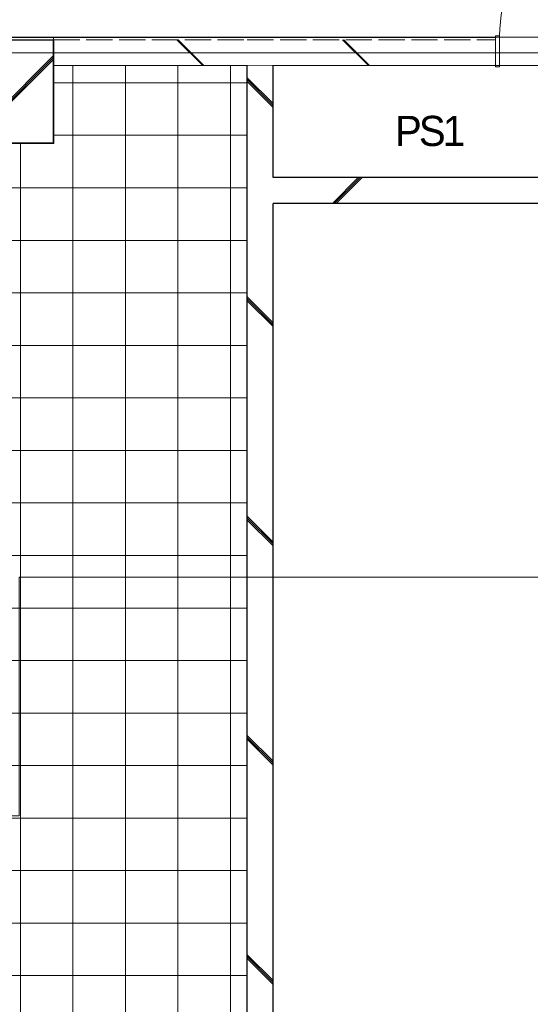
# Model space of a CAD drawing. Header units: millimetres. Extents: x -38341 to 3709, y -10682 to 48718.
# Tile 49 of 118: x -28655 to -25690, y 38543 to 44258. Entities that reach past the tile are written whole.
import ezdxf

# ---------------------------------------------------------------- set-up
doc = ezdxf.new("R2010")
doc.units = ezdxf.units.MM
doc.header["$LTSCALE"] = 50
for name, pattern in [('ISO-02 破線', [3.81, 3.048, -0.762]), ('ISO-07 点線', [0.889, 0.127, -0.762]), ('ISO-08 一点鎖線', [9.144, 6.096, -0.762, 1.524, -0.762])]:
    doc.linetypes.add(name, pattern=pattern)
doc.layers.add('00ライン-グリッド-線', color=13, linetype='ISO-08 一点鎖線', lineweight=5, true_color=0xff5454)
for name, color, linetype, lineweight in [('02モデリング-01スペース-2名前', 7, 'Continuous', 5), ('02モデリング-03スラブ-仕上げ', 7, 'Continuous', 5), ('02モデリング-03スラブ-仕上げ_ハッチング', 7, 'Continuous', 5), ('02モデリング-04壁-外部', 7, 'Continuous', 5), ('02モデリング-04壁-外部_ハッチング', 7, 'Continuous', 5), ('02モデリング-07建具-鋼製', 7, 'Continuous', 5), ('02モデリング-07建具-鋼製_ハッチング', 7, 'Continuous', 5), ('02モデリング-11柱', 7, 'Continuous', 25), ('02モデリング-11柱_ハッチング', 7, 'Continuous', 5), ('05記号ラベル-断面線', 7, 'Continuous', 5), ('一般', 7, 'Continuous', 5), ('一般_ハッチング', 7, 'Continuous', 5)]:
    doc.layers.add(name, color=color, linetype=linetype, lineweight=lineweight)
doc.styles.add('PT Sans Narrow', font='PTSans.ttc')
doc.styles.get("Standard").update_dxf_attribs({"font": 'txt', "bigfont": 'BIGFONT.SHX'})
pattern_1 = [(0, (0, 0), (2e-14, -304.8), []), (-90, (0, 0), (304.8, 0), [])]
pattern_2 = [(-45, (32.87, -36.3), (-20726.472, 21689.014), []), (-45, (35.36, -35.36), (-20726.472, 21689.014), []), (-45, (36.9, -33.8), (-20726.472, 21689.014), [])]

# ---------------------------------------------------------------- blocks, each defined once
blk = doc.blocks.new('グループ-48')
at = {"color": 255, "linetype": 'Continuous', "lineweight": 5, "transparency": 33554687}
blk.add_wipeout([(6350, 8325), (6350, 75), (5225, 75), (5225, 525), (4625, 525), (4625, 75), (4285, 75), (4285, -75), (2460, -75), (2460, 75), (2075, 75), (2075, 3175), (3432.5, 3175), (3432.5, 4525), (4775, 4525), (4775, 6025), (3075, 6025), (3075, 6730.8), (2890, 6730.8), (2890, 7620.8), (3075, 7620.8), (3075, 8325), (4625, 8325), (4625, 7875), (5225, 7875), (5225, 8325)], dxfattribs=at).dxf.layer = '02モデリング-03スラブ-仕上げ_ハッチング'
at = {"layer": '02モデリング-03スラブ-仕上げ_ハッチング', "linetype": 'Continuous', "lineweight": 5, "transparency": 33554687}
h = blk.add_hatch(dxfattribs=at)
h.set_pattern_fill('12インチタイル HF', style=0, pattern_type=2)
h.set_pattern_definition(pattern_1)
h.paths.add_polyline_path([(6350, 8325), (6350, 75), (5225, 75), (5225, 525), (4625, 525), (4625, 75), (4285, 75), (4285, -75), (2460, -75), (2460, 75), (2075, 75), (2075, 3175), (3432.5, 3175), (3432.5, 4525), (4775, 4525), (4775, 6025), (3075, 6025), (3075, 6730.8), (2890, 6730.8), (2890, 7620.8), (3075, 7620.8), (3075, 8325), (4625, 8325), (4625, 7875), (5225, 7875), (5225, 8325)])
at = {"layer": '02モデリング-03スラブ-仕上げ', "color": 7, "linetype": 'Continuous', "lineweight": 5, "transparency": 33554687, "flags": 128}
blk.add_lwpolyline([(2075, 75), (2075, 3175), (3432.5, 3175), (3432.5, 4525), (4775, 4525), (4775, 6025), (3075, 6025), (3075, 6730.8), (2890, 6730.8), (2890, 7620.8), (3075, 7620.8), (3075, 8325), (4625, 8325), (4625, 7875), (5225, 7875), (5225, 8325), (6350, 8325), (6350, 75)], dxfattribs=at)
at = {"color": 255, "linetype": 'Continuous', "lineweight": 5, "transparency": 33554687}
blk.add_wipeout([(6350, 8325), (6350, 75), (5225, 75), (5225, 525), (4625, 525), (4625, 75), (4285, 75), (4285, -75), (2460, -75), (2460, 75), (2075, 75), (2075, 3175), (3432.5, 3175), (3432.5, 4525), (4775, 4525), (4775, 6025), (3075, 6025), (3075, 6730.8), (2890, 6730.8), (2890, 7620.8), (3075, 7620.8), (3075, 8325), (4625, 8325), (4625, 7875), (5225, 7875), (5225, 8325)], dxfattribs=at).dxf.layer = '02モデリング-03スラブ-仕上げ_ハッチング'
at = {"layer": '02モデリング-03スラブ-仕上げ_ハッチング', "linetype": 'Continuous', "lineweight": 5, "transparency": 33554687}
h = blk.add_hatch(dxfattribs=at)
h.set_pattern_fill('12インチタイル HF', style=0, pattern_type=2)
h.set_pattern_definition(pattern_1)
h.paths.add_polyline_path([(6350, 8325), (6350, 75), (5225, 75), (5225, 525), (4625, 525), (4625, 75), (4285, 75), (4285, -75), (2460, -75), (2460, 75), (2075, 75), (2075, 3175), (3432.5, 3175), (3432.5, 4525), (4775, 4525), (4775, 6025), (3075, 6025), (3075, 6730.8), (2890, 6730.8), (2890, 7620.8), (3075, 7620.8), (3075, 8325), (4625, 8325), (4625, 7875), (5225, 7875), (5225, 8325)])
at = {"layer": '02モデリング-03スラブ-仕上げ', "color": 7, "linetype": 'Continuous', "lineweight": 5, "transparency": 33554687, "flags": 128}
blk.add_lwpolyline([(2075, 75), (2075, 3175), (3432.5, 3175), (3432.5, 4525), (4775, 4525), (4775, 6025), (3075, 6025), (3075, 6730.8), (2890, 6730.8), (2890, 7620.8), (3075, 7620.8), (3075, 8325), (4625, 8325), (4625, 7875), (5225, 7875), (5225, 8325), (6350, 8325), (6350, 75)], dxfattribs=at)
at = {"layer": '02モデリング-03スラブ-仕上げ', "color": 0, "flags": 1}
for tag in ['IFC_UUID', 'instanceID']:
    blk.add_attdef(tag, (2075, -75), '', height=0.18, dxfattribs=at)
blk = doc.blocks.new('グループ-57')
at = {"color": 255, "linetype": 'Continuous', "lineweight": 5, "transparency": 33554687}
blk.add_wipeout([(7207.2, 7856.3), (7504.3, 7856.3), (7504.3, 8142.7), (7207.2, 8142.7)], dxfattribs=at).dxf.layer = '一般_ハッチング'
at = {"layer": '一般', "color": 7, "transparency": 33554687, "insert": (7207.2, 7856.3), "char_height": 174.919, "attachment_point": 7, "line_spacing_factor": 2.004657, "style": 'PT Sans Narrow'}
blk.add_mtext('{\\T0.89;PS1}', dxfattribs=at)
blk = doc.blocks.new('グループ-58')
at = {"layer": '02モデリング-01スペース-2名前', "color": 7, "transparency": 33554687}
blk.add_blockref('グループ-57', (0, 0), dxfattribs=at)
blk = doc.blocks.new('グループ-59')
at = {"layer": '02モデリング-07建具-鋼製', "color": 7, "linetype": 'Continuous', "lineweight": 5, "transparency": 33554687}
for p, q in [((-425, 90), (-425, -90)), ((425, 90), (425, -90))]:
    blk.add_line(p, q, dxfattribs=at)
blk = doc.blocks.new('グループ-60')
at = {"color": 255, "linetype": 'Continuous', "lineweight": 5, "transparency": 33554687}
for points in [[(-425, 90), (-400, 90), (-400, -90), (-425, -90)], [(400, 90), (425, 90), (425, -90), (400, -90)]]:
    blk.add_wipeout(points, dxfattribs=at).dxf.layer = '02モデリング-07建具-鋼製_ハッチング'
at = {"layer": '02モデリング-07建具-鋼製', "color": 7, "linetype": 'Continuous', "lineweight": 5, "transparency": 33554687, "flags": 128}
for points in [[(-425, 90), (-400, 90), (-400, -90), (-425, -90)], [(400, 90), (425, 90), (425, -90), (400, -90)]]:
    blk.add_lwpolyline(points, close=True, dxfattribs=at)
blk = doc.blocks.new('グループ-61')
at = {"layer": '02モデリング-07建具-鋼製', "color": 7, "transparency": 33554687}
blk.add_blockref('グループ-59', (0, 0), dxfattribs=at)
blk.add_blockref('グループ-60', (0, 0), dxfattribs=at)
at = {"layer": '02モデリング-07建具-鋼製', "color": 7, "linetype": 'Continuous', "lineweight": 5, "transparency": 33554687}
for p, q in [((-425, 90), (-400, 90)), ((-400, 90), (-400, -90)), ((425, 90), (400, 90)), ((400, 90), (400, -90)), ((-425, -90), (-400, -90)), ((425, -90), (400, -90))]:
    blk.add_line(p, q, dxfattribs=at)
blk = doc.blocks.new('グループ-62')
at = {"layer": '02モデリング-07建具-鋼製', "color": 7, "linetype": 'Continuous', "lineweight": 5, "transparency": 33554687}
blk.add_arc((400, 90), 800, 90, 180, dxfattribs=at)
blk = doc.blocks.new('グループ-64')
at = {"color": 255, "linetype": 'Continuous', "lineweight": 5, "transparency": 33554687}
blk.add_wipeout([(400, 890), (400, 90), (370, 90), (370, 890)], dxfattribs=at).dxf.layer = '02モデリング-07建具-鋼製_ハッチング'
at = {"layer": '02モデリング-07建具-鋼製', "color": 7, "linetype": 'Continuous', "lineweight": 5, "transparency": 33554687, "flags": 128}
blk.add_lwpolyline([(400, 890), (400, 90), (370, 90), (370, 890)], close=True, dxfattribs=at)
blk = doc.blocks.new('グループ-65')
at = {"layer": '一般', "color": 7, "transparency": 33554687}
blk.add_blockref('グループ-64', (0, 0), dxfattribs=at)
blk = doc.blocks.new('グループ-66')
at = {"layer": '一般', "color": 7, "transparency": 33554687}
blk.add_blockref('グループ-65', (0, 0), dxfattribs=at)
blk = doc.blocks.new('グループ-67')
at = {"layer": '02モデリング-07建具-鋼製', "color": 7, "linetype": 'Continuous', "lineweight": 5, "transparency": 33554687}
for p, q in [((-425, 82.5), (425, 82.5)), ((-425, -82.5), (425, -82.5))]:
    blk.add_line(p, q, dxfattribs=at)
blk = doc.blocks.new('ドア (2D)')
at = {"layer": '02モデリング-07建具-鋼製', "color": 7, "transparency": 33554687}
blk.add_blockref('グループ-61', (0, 0), dxfattribs=at)
at = {"layer": '02モデリング-07建具-鋼製', "color": 0, "flags": 1}
for tag in ['記号', 'No.', 'IFC_UUID', 'instanceID']:
    blk.add_attdef(tag, (8317.5, 0), '', height=0.18, dxfattribs=at)
at = {"layer": '一般', "color": 7, "transparency": 33554687}
blk.add_blockref('グループ-62', (0, 0), dxfattribs=at)
at = {"layer": '02モデリング-07建具-鋼製', "color": 7, "transparency": 33554687}
blk.add_blockref('グループ-66', (0, 0), dxfattribs=at)
at = {"layer": '一般', "color": 7, "transparency": 33554687}
blk.add_blockref('グループ-67', (0, 0), dxfattribs=at)
blk = doc.blocks.new('グループ-165')
at = {"color": 255, "linetype": 'Continuous', "lineweight": 35, "transparency": 33554687}
blk.add_wipeout([(4625, 7875), (4625, 8475), (5225, 8475), (5225, 7875)], dxfattribs=at).dxf.layer = '02モデリング-11柱_ハッチング'
at = {"layer": '02モデリング-11柱_ハッチング', "linetype": 'Continuous', "lineweight": 5, "transparency": 33554687}
h = blk.add_hatch(dxfattribs=at)
h.set_pattern_fill('鉄筋コンクリート [CN] HF-スラブ', style=0, pattern_type=2)
h.set_pattern_definition([(45, (8.95, -13.3), (-621.74, 650.724), []), (45, (14.1, -19.4), (-621.794, 650.67), []), (45, (17.9, -26.5), (-621.794, 650.67), [])])
h.paths.add_polyline_path([(4625, 7875), (4625, 8475), (5225, 8475), (5225, 7875)])
at = {"layer": '02モデリング-11柱', "color": 7, "linetype": 'Continuous', "lineweight": 35, "transparency": 33554687, "flags": 128}
blk.add_lwpolyline([(4625, 7875), (4625, 8475), (5225, 8475), (5225, 7875)], close=True, dxfattribs=at)
at = {"layer": '02モデリング-11柱', "color": 0, "flags": 1}
for tag in ['IFC_UUID', 'instanceID']:
    blk.add_attdef(tag, (4625, 7875), '', height=0.18, dxfattribs=at)
blk = doc.blocks.new('_1F-FL (2D)')
at = {"layer": '02モデリング-01スペース-2名前', "color": 7, "transparency": 33554687}
blk.add_blockref('グループ-58', (0, 0), dxfattribs=at)
at = {"layer": '02モデリング-03スラブ-仕上げ', "color": 7, "transparency": 33554687}
blk.add_blockref('グループ-48', (0, 0), dxfattribs=at)
at = {"color": 255, "linetype": 'Continuous', "lineweight": 5, "transparency": 33554687}
blk.add_wipeout([(8800, 7675), (8950, 7525), (6500, 7525), (6500, 7675)], dxfattribs=at).dxf.layer = '02モデリング-04壁-外部_ハッチング'
at = {"layer": '02モデリング-04壁-外部_ハッチング', "linetype": 'Continuous', "lineweight": 5, "transparency": 33554687}
h = blk.add_hatch(dxfattribs=at)
h.set_pattern_fill('鉄筋コンクリート [CN] HF-スラブ', angle=180, style=0, pattern_type=2)
h.set_pattern_definition([(225, (-8.95, 13.3), (621.74, -650.724), []), (225, (-14.1, 19.4), (621.794, -650.67), []), (225, (-17.9, 26.5), (621.794, -650.67), [])])
h.paths.add_polyline_path([(8800, 7675), (8950, 7525), (6500, 7525), (6500, 7675)])
at = {"layer": '02モデリング-04壁-外部', "color": 7, "linetype": 'Continuous', "lineweight": 25, "transparency": 33554687}
for p, q in [((8800, 7675), (6500, 7675)), ((8950, 7525), (6500, 7525))]:
    blk.add_line(p, q, dxfattribs=at)
at = {"color": 255, "linetype": 'Continuous', "lineweight": 5, "transparency": 33554687}
blk.add_wipeout([(5225, 8325), (5225, 8490), (6350, 8490), (6350, 8325)], dxfattribs=at).dxf.layer = '02モデリング-04壁-外部_ハッチング'
blk.add_wipeout([(5225, 8490), (5225, 8475), (6350, 8475), (6350, 8490)], dxfattribs=at).dxf.layer = '02モデリング-04壁-外部_ハッチング'
blk.add_wipeout([(5225, 8475), (5225, 8325), (6350, 8325), (6350, 8475)], dxfattribs=at).dxf.layer = '02モデリング-04壁-外部_ハッチング'
at = {"layer": '02モデリング-04壁-外部_ハッチング', "linetype": 'Continuous', "lineweight": 5, "transparency": 33554687}
h = blk.add_hatch(dxfattribs=at)
h.set_pattern_fill('鉄筋コンクリート [CN] HF-壁用', style=0, pattern_type=2)
h.set_pattern_definition(pattern_2)
h.paths.add_polyline_path([(5225, 8475), (5225, 8325), (6350, 8325), (6350, 8475)])
at = {"layer": '02モデリング-04壁-外部', "color": 7, "linetype": 'Continuous', "lineweight": 25, "transparency": 33554687}
blk.add_line((5225, 8490), (6350, 8490), dxfattribs=at)
at = {"layer": '02モデリング-04壁-外部', "color": 7, "linetype": 'Continuous', "lineweight": 5, "transparency": 33554687}
for p, q in [((5225, 8490), (6350, 8490)), ((5225, 8325), (5225, 8490)), ((5225, 8325), (6350, 8325))]:
    blk.add_line(p, q, dxfattribs=at)
at = {"layer": '02モデリング-04壁-外部', "color": 7, "linetype": 'ISO-02 破線', "lineweight": 18, "transparency": 33554687}
blk.add_line((5225, 8475), (6350, 8475), dxfattribs=at)
at = {"layer": '02モデリング-04壁-外部', "color": 7, "linetype": 'Continuous', "lineweight": 18, "transparency": 33554687}
blk.add_line((5225, 8325), (6350, 8325), dxfattribs=at)
at = {"layer": '02モデリング-11柱'}
blk.add_blockref('グループ-165', (0, 0), dxfattribs=at)
at = {"color": 255, "linetype": 'Continuous', "lineweight": 5, "transparency": 33554687}
blk.add_wipeout([(6350, 8490), (7790.3, 8490), (7790.3, 8325), (6350, 8325)], dxfattribs=at).dxf.layer = '02モデリング-04壁-外部_ハッチング'
blk.add_wipeout([(4625, 8475), (4625, 8490), (5225, 8490), (5225, 8475)], dxfattribs=at).dxf.layer = '02モデリング-04壁-外部_ハッチング'
at = {"color": 255, "linetype": 'Continuous', "lineweight": 25, "transparency": 33554687}
blk.add_wipeout([(7790.3, 8475), (6350, 8475), (6350, 8490), (7790.3, 8490)], dxfattribs=at).dxf.layer = '02モデリング-04壁-外部_ハッチング'
at = {"color": 255, "linetype": 'Continuous', "lineweight": 5, "transparency": 33554687}
blk.add_wipeout([(4625, 8490), (4625, 8475), (5225, 8475), (5225, 8490)], dxfattribs=at).dxf.layer = '02モデリング-04壁-外部_ハッチング'
at = {"color": 255, "linetype": 'Continuous', "lineweight": 18, "transparency": 33554687}
blk.add_wipeout([(7790.3, 8325), (6350, 8325), (6350, 8475), (7790.3, 8475)], dxfattribs=at).dxf.layer = '02モデリング-04壁-外部_ハッチング'
at = {"layer": '02モデリング-04壁-外部_ハッチング', "linetype": 'Continuous', "lineweight": 5, "transparency": 33554687}
h = blk.add_hatch(dxfattribs=at)
h.set_pattern_fill('鉄筋コンクリート [CN] HF-壁用', style=0, pattern_type=2)
h.set_pattern_definition(pattern_2)
h.paths.add_polyline_path([(7790.3, 8325), (6350, 8325), (6350, 8475), (7790.3, 8475)])
at = {"layer": '02モデリング-04壁-外部', "color": 7, "linetype": 'Continuous', "lineweight": 25, "transparency": 33554687}
for p, q in [((4625, 8490), (5225, 8490)), ((6350, 8490), (7790.3, 8490)), ((7790.3, 8490), (7790.3, 8475))]:
    blk.add_line(p, q, dxfattribs=at)
at = {"layer": '02モデリング-04壁-外部', "color": 7, "linetype": 'Continuous', "lineweight": 5, "transparency": 33554687}
for p, q in [((4625, 8490), (5225, 8490)), ((4625, 8475), (5225, 8475)), ((5225, 8475), (5225, 8490)), ((6350, 8490), (7790.3, 8490)), ((7790.3, 8490), (7790.3, 8325)), ((7790.3, 8490), (7790.3, 8475)), ((7790.3, 8475), (7790.3, 8325)), ((6350, 8325), (7790.3, 8325))]:
    blk.add_line(p, q, dxfattribs=at)
at = {"layer": '02モデリング-04壁-外部', "color": 7, "linetype": 'ISO-07 点線', "lineweight": 18, "transparency": 33554687}
blk.add_line((4625, 8475), (5225, 8475), dxfattribs=at)
at = {"layer": '02モデリング-04壁-外部', "color": 7, "linetype": 'ISO-02 破線', "lineweight": 18, "transparency": 33554687}
blk.add_line((6350, 8475), (7790.3, 8475), dxfattribs=at)
at = {"layer": '02モデリング-04壁-外部', "color": 7, "linetype": 'Continuous', "lineweight": 18, "transparency": 33554687}
blk.add_line((6350, 8325), (7790.3, 8325), dxfattribs=at)
at = {"layer": '02モデリング-07建具-鋼製', "color": 7, "transparency": 33554687}
blk.add_blockref('ドア (2D)', (8215.3, 8407.5), dxfattribs=at)
at = {"color": 255, "linetype": 'Continuous', "lineweight": 5, "transparency": 33554687}
blk.add_wipeout([(6500, 160), (6350, 160), (6350, 8325), (6500, 8325)], dxfattribs=at).dxf.layer = '02モデリング-04壁-外部_ハッチング'
at = {"layer": '02モデリング-04壁-外部_ハッチング', "linetype": 'Continuous', "lineweight": 5, "transparency": 33554687}
h = blk.add_hatch(dxfattribs=at)
h.set_pattern_fill('鉄筋コンクリート [CN] HF-スラブ', angle=90, style=0, pattern_type=2)
h.set_pattern_definition([(135, (13.3, 8.95), (-650.724, -621.74), []), (135, (19.4, 14.1), (-650.67, -621.794), []), (135, (26.5, 17.9), (-650.67, -621.794), [])])
h.paths.add_polyline_path([(6500, 160), (6350, 160), (6350, 8325), (6500, 8325)])
at = {"layer": '02モデリング-04壁-外部', "color": 7, "linetype": 'Continuous', "lineweight": 25, "transparency": 33554687}
for p, q in [((6350, 160), (6350, 8325)), ((6500, 7675), (6500, 8325)), ((6500, 325), (6500, 7525))]:
    blk.add_line(p, q, dxfattribs=at)
blk = doc.blocks.new('グループ-191')
at = {"layer": '05記号ラベル-断面線', "color": 7, "linetype": 'Continuous', "lineweight": 5, "transparency": 33554687, "flags": 128}
blk.add_lwpolyline([(-2320, 3970.7), (5025, 3970.7), (5025, 5356.2), (13860, 5356.2)], dxfattribs=at)
blk = doc.blocks.new('_line (3D)')
at = {"layer": '05記号ラベル-断面線', "color": 7, "transparency": 33554687}
blk.add_blockref('グループ-191', (0, 0), dxfattribs=at)
blk = doc.blocks.new('グループ-203')
at = {"layer": '00ライン-グリッド-線', "transparency": 33554687}
blk.add_line((-384.38, 500.96), (-54.9, 500.96), dxfattribs=at)
at = {"layer": '00ライン-グリッド-線', "color": 0, "flags": 1}
for tag in ['instanceID', 'IFC_UUID']:
    blk.add_attdef(tag, (-389.41, 495.93), '', height=0.18, dxfattribs=at)
blk = doc.blocks.new('グループ-227')
at = {"layer": '00ライン-グリッド-線'}
blk.add_blockref('グループ-203', (0, 0), dxfattribs=at)

msp = doc.modelspace()

# ---------------------------------------------------------------- block references
at = {"layer": '一般', "color": 7, "transparency": 33554687}
msp.add_blockref('_1F-FL (2D)', (-33683.419, 35665.986), dxfattribs=at)

# ---------------------------------------------------------------- next in the draw order: block references
msp.add_blockref('_line (3D)', (-33683.419, 35665.986), dxfattribs=at)

# ---------------------------------------------------------------- next in the draw order: block references
at = {"layer": '一般', "color": 7, "transparency": 33554687, "xscale": 50, "yscale": 50, "zscale": 50}
msp.add_blockref('グループ-227', (-17369.202, 19018.052), dxfattribs=at)

doc.saveas('drawing.dxf')
